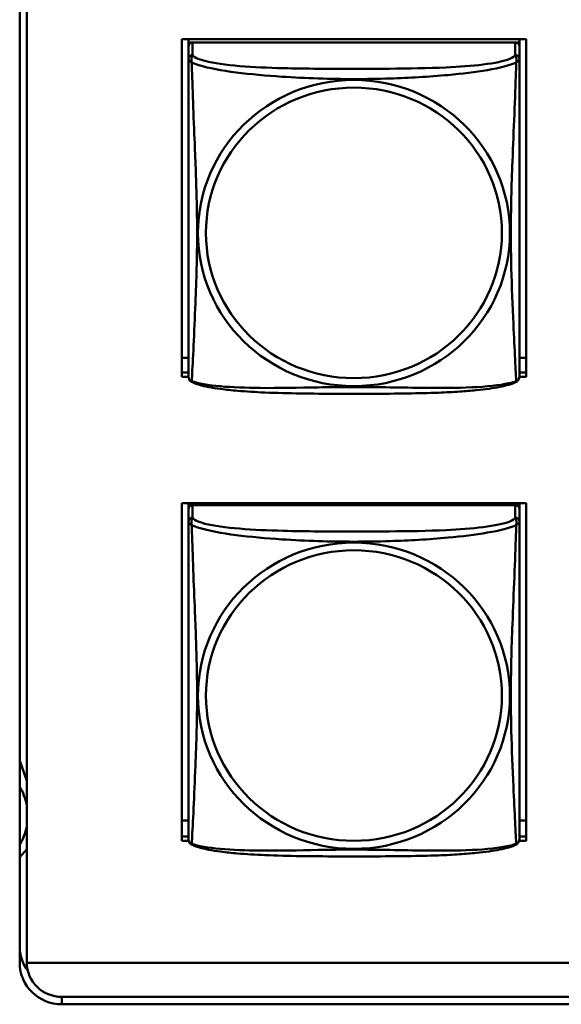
# Model space of a CAD drawing. Header units: inches. Extents: x 2.9 to 75, y -2.3 to 43.7.
# Tile 98 of 155: x 53.6 to 54.3, y 10.9 to 12.3. Entities that reach past the tile are written whole.
import ezdxf

# ---------------------------------------------------------------- set-up
doc = ezdxf.new("R2010")
doc.units = ezdxf.units.IN
doc.header["$MEASUREMENT"] = 0
doc.layers.add('Visible Edges(ROSSANSI)', color=7, linetype='Continuous', lineweight=50)
doc.layers.add('Visible Tangent Edges(ROSSANSI)', color=7, linetype='Continuous', lineweight=50)

msp = doc.modelspace()

# ---------------------------------------------------------------- linework, layer by layer
at = {"layer": 'Visible Edges(ROSSANSI)'}
for p, q in [((53.5653, 10.9857), (53.5653, 15.9388)), ((53.5753, 15.9393), (53.5753, 10.9862)), ((53.7968, 11.8229), (53.7968, 12.3054)), ((53.7968, 12.3054), (54.2883, 12.3054)), ((53.8063, 12.3054), (53.8063, 12.3005)), ((54.2788, 12.3054), (54.2788, 12.3005)), ((54.2883, 12.3054), (54.2883, 11.8229)), ((53.8063, 12.2948), (53.8063, 12.3005)), ((53.8063, 12.3005), (53.8121, 12.3005)), ((53.8063, 12.2947), (53.8063, 12.277)), ((54.2729, 12.3005), (53.8122, 12.3005)), ((54.273, 12.3005), (54.2788, 12.3005)), ((54.2788, 12.3005), (54.2788, 12.2947)), ((54.2788, 12.277), (54.2788, 12.2947)), ((53.8063, 11.8499), (53.7968, 11.8499)), ((54.2883, 11.8499), (54.2788, 11.8499)), ((53.7968, 11.829), (53.8063, 11.829)), ((54.2788, 11.829), (54.2883, 11.829)), ((53.8064, 11.8229), (53.7968, 11.8229)), ((54.2883, 11.8229), (54.2787, 11.8229)), ((53.7968, 11.1602), (53.7968, 11.6427)), ((53.7968, 11.6427), (54.2883, 11.6427)), ((53.8063, 11.6427), (53.8063, 11.6397)), ((53.8063, 11.634), (53.8063, 11.6397)), ((53.8063, 11.6397), (53.8121, 11.6397)), ((53.8063, 11.6339), (53.8063, 11.6162)), ((54.2729, 11.6397), (53.8122, 11.6397)), ((54.273, 11.6397), (54.2788, 11.6397)), ((54.2788, 11.6427), (54.2788, 11.6397)), ((54.2788, 11.6397), (54.2788, 11.6339)), ((54.2788, 11.6162), (54.2788, 11.6339)), ((54.2883, 11.6427), (54.2883, 11.1602)), ((53.5753, 11.2458), (53.5653, 11.2743)), ((53.8063, 11.1892), (53.7968, 11.1892)), ((54.2883, 11.1892), (54.2788, 11.1892)), ((53.7968, 11.1663), (53.8063, 11.1663)), ((54.2788, 11.1663), (54.2883, 11.1663)), ((53.8067, 11.1602), (53.7968, 11.1602)), ((54.2883, 11.1602), (54.2784, 11.1602)), ((53.5653, 11.1369), (53.5753, 11.1482)), ((53.5753, 10.9862), (66.2452, 10.9862)), ((66.2831, 10.9374), (53.6253, 10.9374)), ((66.2831, 10.9268), (53.6253, 10.9268))]:
    msp.add_line(p, q, dxfattribs=at)
for centre, start, end in [((53.8201, 11.824), 180, 189.1496), ((54.265, 11.824), 350.8504, 360), ((53.8201, 11.1633), 180, 189.1496), ((54.265, 11.1633), 350.8504, 360)]:
    msp.add_arc(centre, 0.0138, start, end, dxfattribs=at)
for centre, major_axis, start_param, end_param in [((53.8122, 12.2947), (-0.00591, 0), 4.712389, 6.283185), ((54.2729, 12.2947), (0.00591, 0), 0, 1.570796), ((53.8122, 11.6339), (-0.00591, 0), 4.712389, 6.283185), ((54.2729, 11.6339), (0.00591, 0), 0, 1.570796), ((53.4938, 11.1961), (0.083, 0), 0.194235, 0.534126), ((53.4938, 11.1961), (0.083, 0), 5.749059, 6.088951), ((53.6253, 11.0094), (-0.06, 0), 0, 0.62807), ((53.6253, 10.9857), (-0.06, 0), 0, 1.570796), ((53.6253, 10.9865), (-0.05, 0), 0.007739, 1.570796)]:
    msp.add_ellipse(centre, major_axis=major_axis, ratio=0.981793, start_param=start_param, end_param=end_param, dxfattribs=at)
for points, knots in [([(53.8063, 12.277), (53.8063, 12.2744), (53.8063, 12.2698), (53.8063, 12.2637), (53.8063, 12.2524), (53.8063, 12.236), (53.8063, 12.2182), (53.8063, 12.2003), (53.8063, 12.1811), (53.8063, 12.162), (53.8063, 12.1349), (53.8063, 12.1077), (53.8063, 12.0809), (53.8063, 12.0642), (53.8063, 12.0475), (53.8063, 12.0309), (53.8063, 11.9977), (53.8063, 11.9645), (53.8063, 11.9323), (53.8063, 11.8921), (53.8063, 11.8517), (53.8063, 11.8331), (53.8063, 11.8273), (53.8063, 11.8241), (53.8063, 11.824)], [0.325731, 0.325731, 0.325731, 0.325731, 0.404774, 0.404774, 0.404774, 0.550532, 0.550532, 0.550532, 0.69629, 0.69629, 0.69629, 0.902598, 0.902598, 0.902598, 1.03154, 1.03154, 1.03154, 1.289425, 1.289425, 1.289425, 1.610774, 1.610774, 1.610774, 1.710218, 1.710218, 1.710218, 1.710218]), ([(54.2788, 11.824), (54.2788, 11.824), (54.2788, 11.8249), (54.2788, 11.8266), (54.2788, 11.8313), (54.2788, 11.8422), (54.2788, 11.856), (54.2788, 11.8699), (54.2788, 11.8864), (54.2788, 11.9038), (54.2788, 11.9285), (54.2788, 11.9548), (54.2788, 11.9812), (54.2788, 11.9977), (54.2788, 12.0143), (54.2788, 12.0309), (54.2788, 12.0641), (54.2788, 12.0974), (54.2788, 12.1314), (54.2788, 12.1737), (54.2788, 12.2195), (54.2788, 12.2511), (54.2788, 12.2635), (54.2788, 12.2729), (54.2788, 12.277)], [0.352862, 0.352862, 0.352862, 0.352862, 0.404774, 0.404774, 0.404774, 0.550532, 0.550532, 0.550532, 0.69629, 0.69629, 0.69629, 0.902598, 0.902598, 0.902598, 1.03154, 1.03154, 1.03154, 1.289425, 1.289425, 1.289425, 1.610774, 1.610774, 1.610774, 1.73735, 1.73735, 1.73735, 1.73735]), ([(53.8105, 11.8159), (53.81, 11.8162), (53.8094, 11.8166), (53.8085, 11.8174), (53.8082, 11.8179), (53.8075, 11.8188), (53.8073, 11.8192), (53.8069, 11.82), (53.8068, 11.8204), (53.8066, 11.8212), (53.8066, 11.8215), (53.8065, 11.8218)], [0.02273771, 0.02273771, 0.02273771, 0.02273771, 0.02954865, 0.02954865, 0.03635958, 0.03635958, 0.04317052, 0.04317052, 0.04998146, 0.04998146, 0.0567924, 0.0567924, 0.0567924, 0.0567924]), ([(54.2746, 11.8159), (54.2712, 11.8142), (54.2677, 11.8129), (54.2597, 11.8105), (54.2552, 11.8094), (54.2457, 11.8075), (54.2407, 11.8067), (54.2296, 11.8051), (54.2234, 11.8044), (54.2095, 11.803), (54.2017, 11.8024), (54.1839, 11.8012), (54.1737, 11.8007), (54.1488, 11.7997), (54.1341, 11.7994), (54.1024, 11.7989), (54.0854, 11.7988), (54.0514, 11.7987), (54.0344, 11.7987), (54.0004, 11.7988), (53.9833, 11.7989), (53.9493, 11.7994), (53.9322, 11.7998), (53.902, 11.8011), (53.8888, 11.8019), (53.8679, 11.8037), (53.8598, 11.8046), (53.8462, 11.8064), (53.8405, 11.8073), (53.8304, 11.8093), (53.826, 11.8103), (53.8177, 11.8127), (53.814, 11.8141), (53.8105, 11.8159)], [-1.678204, -1.678204, -1.678204, -1.678204, -1.629815, -1.629815, -1.580861, -1.580861, -1.532583, -1.532583, -1.479316, -1.479316, -1.416961, -1.416961, -1.337799, -1.337799, -1.226353, -1.226353, -1.09702, -1.09702, -0.967687, -0.967687, -0.838354, -0.838354, -0.709022, -0.709022, -0.60577, -0.60577, -0.53827, -0.53827, -0.483941, -0.483941, -0.435529, -0.435529, -0.384876, -0.384876, -0.384876, -0.384876]), ([(54.2746, 11.8159), (54.2751, 11.8162), (54.2757, 11.8166), (54.2766, 11.8174), (54.2769, 11.8179), (54.2775, 11.8188), (54.2778, 11.8192), (54.2781, 11.82), (54.2783, 11.8204), (54.2785, 11.8212), (54.2785, 11.8215), (54.2786, 11.8218)], [0.02273771, 0.02273771, 0.02273771, 0.02273771, 0.02954865, 0.02954865, 0.03635958, 0.03635958, 0.04317052, 0.04317052, 0.04998146, 0.04998146, 0.0567924, 0.0567924, 0.0567924, 0.0567924]), ([(53.8063, 11.6162), (53.8063, 11.6137), (53.8063, 11.6091), (53.8063, 11.6029), (53.8063, 11.5917), (53.8063, 11.5753), (53.8063, 11.5574), (53.8063, 11.5396), (53.8063, 11.5204), (53.8063, 11.5012), (53.8063, 11.4741), (53.8063, 11.4469), (53.8063, 11.4202), (53.8063, 11.4034), (53.8063, 11.3868), (53.8063, 11.3702), (53.8063, 11.3369), (53.8063, 11.3037), (53.8063, 11.2715), (53.8063, 11.2314), (53.8063, 11.1909), (53.8063, 11.1723), (53.8063, 11.1665), (53.8063, 11.1633), (53.8063, 11.1633)], [0.325731, 0.325731, 0.325731, 0.325731, 0.404774, 0.404774, 0.404774, 0.550532, 0.550532, 0.550532, 0.69629, 0.69629, 0.69629, 0.902598, 0.902598, 0.902598, 1.03154, 1.03154, 1.03154, 1.289425, 1.289425, 1.289425, 1.610774, 1.610774, 1.610774, 1.710218, 1.710218, 1.710218, 1.710218]), ([(54.2788, 11.1633), (54.2788, 11.1633), (54.2788, 11.1642), (54.2788, 11.1658), (54.2788, 11.1705), (54.2788, 11.1814), (54.2788, 11.1953), (54.2788, 11.2091), (54.2788, 11.2257), (54.2788, 11.2431), (54.2788, 11.2677), (54.2788, 11.2941), (54.2788, 11.3205), (54.2788, 11.337), (54.2788, 11.3536), (54.2788, 11.3702), (54.2788, 11.4034), (54.2788, 11.4367), (54.2788, 11.4706), (54.2788, 11.513), (54.2788, 11.5588), (54.2788, 11.5903), (54.2788, 11.6028), (54.2788, 11.6122), (54.2788, 11.6162)], [0.352862, 0.352862, 0.352862, 0.352862, 0.404774, 0.404774, 0.404774, 0.550532, 0.550532, 0.550532, 0.69629, 0.69629, 0.69629, 0.902598, 0.902598, 0.902598, 1.03154, 1.03154, 1.03154, 1.289425, 1.289425, 1.289425, 1.610774, 1.610774, 1.610774, 1.73735, 1.73735, 1.73735, 1.73735]), ([(53.8105, 11.1552), (53.81, 11.1555), (53.8094, 11.1558), (53.8085, 11.1567), (53.8082, 11.1571), (53.8075, 11.158), (53.8073, 11.1585), (53.8069, 11.1593), (53.8068, 11.1597), (53.8066, 11.1604), (53.8066, 11.1608), (53.8065, 11.1611)], [0.02273771, 0.02273771, 0.02273771, 0.02273771, 0.02954865, 0.02954865, 0.03635958, 0.03635958, 0.04317052, 0.04317052, 0.04998146, 0.04998146, 0.0567924, 0.0567924, 0.0567924, 0.0567924]), ([(54.2746, 11.1552), (54.2712, 11.1534), (54.2677, 11.1521), (54.2597, 11.1497), (54.2552, 11.1487), (54.2457, 11.1468), (54.2407, 11.1459), (54.2296, 11.1443), (54.2234, 11.1436), (54.2095, 11.1422), (54.2017, 11.1416), (54.1839, 11.1404), (54.1737, 11.1399), (54.1488, 11.139), (54.1341, 11.1386), (54.1024, 11.1382), (54.0854, 11.1381), (54.0514, 11.138), (54.0344, 11.138), (54.0004, 11.1381), (53.9833, 11.1382), (53.9493, 11.1387), (53.9322, 11.1391), (53.902, 11.1404), (53.8888, 11.1411), (53.8679, 11.1429), (53.8598, 11.1438), (53.8462, 11.1456), (53.8405, 11.1466), (53.8304, 11.1485), (53.826, 11.1496), (53.8177, 11.152), (53.814, 11.1533), (53.8105, 11.1552)], [-1.678204, -1.678204, -1.678204, -1.678204, -1.629815, -1.629815, -1.580861, -1.580861, -1.532583, -1.532583, -1.479316, -1.479316, -1.416961, -1.416961, -1.337799, -1.337799, -1.226353, -1.226353, -1.09702, -1.09702, -0.967687, -0.967687, -0.838354, -0.838354, -0.709022, -0.709022, -0.60577, -0.60577, -0.53827, -0.53827, -0.483941, -0.483941, -0.435529, -0.435529, -0.384876, -0.384876, -0.384876, -0.384876]), ([(54.2746, 11.1552), (54.2751, 11.1555), (54.2757, 11.1558), (54.2766, 11.1567), (54.2769, 11.1571), (54.2775, 11.158), (54.2778, 11.1585), (54.2781, 11.1593), (54.2783, 11.1597), (54.2785, 11.1604), (54.2785, 11.1608), (54.2786, 11.1611)], [0.02273771, 0.02273771, 0.02273771, 0.02273771, 0.02954865, 0.02954865, 0.03635958, 0.03635958, 0.04317052, 0.04317052, 0.04998146, 0.04998146, 0.0567924, 0.0567924, 0.0567924, 0.0567924])]:
    msp.add_open_spline(points, degree=3, knots=knots, dxfattribs=at)
at = {"layer": 'Visible Tangent Edges(ROSSANSI)'}
for p, q in [((53.8122, 12.2828), (53.8122, 12.3005)), ((54.2729, 12.3005), (54.2729, 12.2828)), ((53.8122, 11.622), (53.8122, 11.6397)), ((54.2729, 11.6397), (54.2729, 11.622)), ((53.6253, 10.9268), (53.6253, 10.9374))]:
    msp.add_line(p, q, dxfattribs=at)
for centre, major_axis, start_param, end_param in [((53.8122, 12.277), (-0.00591, 0), 4.712389, 6.283185), ((54.2729, 12.277), (0.00591, 0), 0, 1.570796), ((53.8122, 11.6162), (-0.00591, 0), 4.712389, 6.283185), ((54.2729, 11.6162), (0.00591, 0), 0, 1.570796)]:
    msp.add_ellipse(centre, major_axis=major_axis, ratio=0.981793, start_param=start_param, end_param=end_param, dxfattribs=at)
for centre, major_axis in [((54.0425, 12.0283), (-0.2227, 0)), ((54.0425, 12.0285), (-0.2113, 0)), ((54.0425, 11.3675), (-0.2227, 0)), ((54.0425, 11.3677), (-0.2113, 0))]:
    msp.add_ellipse(centre, major_axis=major_axis, ratio=0.981793, dxfattribs=at)
for points, knots in [([(53.8063, 12.277), (53.8063, 12.2767), (53.8063, 12.2764), (53.8064, 12.276), (53.8064, 12.2758), (53.8066, 12.2755), (53.8066, 12.2754), (53.8068, 12.2752), (53.8069, 12.2751), (53.8071, 12.2749), (53.8073, 12.2747), (53.8078, 12.2741), (53.8083, 12.2737), (53.8095, 12.2728), (53.8101, 12.2723), (53.8109, 12.2717)], [-0.0844808, -0.0844808, -0.0844808, -0.0844808, -0.06943799, -0.06943799, -0.05587828, -0.05587828, -0.04740346, -0.04740346, -0.04210669, -0.04210669, -0.03151317, -0.03151317, -0.01456352, -0.01456352, 0.00026741, 0.00026741, 0.00026741, 0.00026741]), ([(53.8109, 12.2717), (53.8107, 12.2728), (53.8105, 12.2739), (53.8105, 12.2758), (53.8105, 12.2768), (53.8107, 12.2781), (53.8108, 12.2785), (53.811, 12.2792), (53.811, 12.2794), (53.8112, 12.2799), (53.8113, 12.2801), (53.8115, 12.2809), (53.8117, 12.2813), (53.812, 12.282), (53.8121, 12.2824), (53.8122, 12.2828)], [-0.00026741, -0.00026741, -0.00026741, -0.00026741, 0.01456352, 0.01456352, 0.03151317, 0.03151317, 0.04210669, 0.04210669, 0.04740346, 0.04740346, 0.05587828, 0.05587828, 0.06943799, 0.06943799, 0.0844808, 0.0844808, 0.0844808, 0.0844808]), ([(54.2729, 12.2828), (54.2723, 12.2808), (54.2696, 12.2788), (54.2652, 12.2771), (54.257, 12.2738), (54.2431, 12.271), (54.227, 12.269), (54.2108, 12.267), (54.1926, 12.2657), (54.174, 12.2648), (54.1477, 12.2636), (54.1204, 12.2632), (54.0933, 12.263), (54.0764, 12.2629), (54.0595, 12.2628), (54.0425, 12.2628), (54.0087, 12.2628), (53.9748, 12.2629), (53.9411, 12.2637), (53.8991, 12.2648), (53.8552, 12.2675), (53.8297, 12.274), (53.8196, 12.2765), (53.8132, 12.2796), (53.8122, 12.2828)], [0.325731, 0.325731, 0.325731, 0.325731, 0.404774, 0.404774, 0.404774, 0.550532, 0.550532, 0.550532, 0.69629, 0.69629, 0.69629, 0.902598, 0.902598, 0.902598, 1.03154, 1.03154, 1.03154, 1.289425, 1.289425, 1.289425, 1.610774, 1.610774, 1.610774, 1.73735, 1.73735, 1.73735, 1.73735]), ([(54.2729, 12.2828), (54.2729, 12.2824), (54.2731, 12.282), (54.2734, 12.2813), (54.2736, 12.2809), (54.2738, 12.2801), (54.2739, 12.2799), (54.2741, 12.2794), (54.2741, 12.2792), (54.2743, 12.2785), (54.2744, 12.2781), (54.2746, 12.2768), (54.2746, 12.2758), (54.2745, 12.2739), (54.2744, 12.2728), (54.2742, 12.2717)], [-0.0844808, -0.0844808, -0.0844808, -0.0844808, -0.06943799, -0.06943799, -0.05587828, -0.05587828, -0.04740346, -0.04740346, -0.04210669, -0.04210669, -0.03151317, -0.03151317, -0.01456352, -0.01456352, 0.00026741, 0.00026741, 0.00026741, 0.00026741]), ([(54.2742, 12.2717), (54.275, 12.2723), (54.2756, 12.2728), (54.2768, 12.2737), (54.2772, 12.2741), (54.2778, 12.2747), (54.278, 12.2749), (54.2782, 12.2751), (54.2783, 12.2752), (54.2784, 12.2754), (54.2785, 12.2755), (54.2787, 12.2758), (54.2787, 12.276), (54.2788, 12.2764), (54.2788, 12.2767), (54.2788, 12.277)], [-0.00026741, -0.00026741, -0.00026741, -0.00026741, 0.01456352, 0.01456352, 0.03151317, 0.03151317, 0.04210669, 0.04210669, 0.04740346, 0.04740346, 0.05587828, 0.05587828, 0.06943799, 0.06943799, 0.0844808, 0.0844808, 0.0844808, 0.0844808]), ([(53.8109, 11.8168), (53.811, 11.8184), (53.8111, 11.8207), (53.8113, 11.8235), (53.8124, 11.8434), (53.8145, 11.8865), (53.8162, 11.928), (53.8176, 11.9613), (53.8186, 11.9949), (53.8186, 12.0283), (53.8186, 12.045), (53.8183, 12.0618), (53.8179, 12.0788), (53.8172, 12.106), (53.8161, 12.1341), (53.8149, 12.1626), (53.8141, 12.1828), (53.8132, 12.2033), (53.8125, 12.2225), (53.8118, 12.2416), (53.8112, 12.2594), (53.8109, 12.2717)], [-1.657319, -1.657319, -1.657319, -1.657319, -1.610774, -1.610774, -1.610774, -1.289425, -1.289425, -1.289425, -1.03154, -1.03154, -1.03154, -0.902598, -0.902598, -0.902598, -0.69629, -0.69629, -0.69629, -0.550532, -0.550532, -0.550532, -0.405761, -0.405761, -0.405761, -0.405761]), ([(53.8109, 12.2717), (53.8137, 12.2704), (53.8172, 12.2691), (53.8212, 12.2679), (53.8488, 12.2596), (53.8958, 12.2545), (53.9394, 12.2516), (53.9743, 12.2493), (54.0085, 12.2482), (54.0425, 12.2482), (54.0596, 12.2482), (54.0766, 12.2485), (54.0938, 12.249), (54.1213, 12.2499), (54.1494, 12.2515), (54.1771, 12.254), (54.1966, 12.2558), (54.216, 12.2582), (54.2333, 12.2611), (54.2505, 12.2641), (54.2654, 12.2677), (54.2742, 12.2717)], [-1.657319, -1.657319, -1.657319, -1.657319, -1.610774, -1.610774, -1.610774, -1.289425, -1.289425, -1.289425, -1.03154, -1.03154, -1.03154, -0.902598, -0.902598, -0.902598, -0.69629, -0.69629, -0.69629, -0.550532, -0.550532, -0.550532, -0.405761, -0.405761, -0.405761, -0.405761]), ([(54.2742, 12.2717), (54.2741, 12.2677), (54.274, 12.2632), (54.2738, 12.2582), (54.2727, 12.2238), (54.2706, 12.1746), (54.2689, 12.1307), (54.2675, 12.0954), (54.2665, 12.0618), (54.2665, 12.0283), (54.2665, 12.0116), (54.2668, 11.9949), (54.2672, 11.9782), (54.2679, 11.9514), (54.269, 11.9242), (54.2702, 11.8984), (54.271, 11.8802), (54.2719, 11.8627), (54.2726, 11.848), (54.2733, 11.8334), (54.2739, 11.8218), (54.2742, 11.8168)], [-1.657319, -1.657319, -1.657319, -1.657319, -1.610774, -1.610774, -1.610774, -1.289425, -1.289425, -1.289425, -1.03154, -1.03154, -1.03154, -0.902598, -0.902598, -0.902598, -0.69629, -0.69629, -0.69629, -0.550532, -0.550532, -0.550532, -0.405761, -0.405761, -0.405761, -0.405761]), ([(53.8109, 11.8168), (53.8101, 11.817), (53.8095, 11.8172), (53.8083, 11.818), (53.8078, 11.8185), (53.8073, 11.8194), (53.8071, 11.8198), (53.8069, 11.8204), (53.8068, 11.8206), (53.8066, 11.8211), (53.8066, 11.8214), (53.8065, 11.8218), (53.8065, 11.8218), (53.8065, 11.8218)], [-0.00026741, -0.00026741, -0.00026741, -0.00026741, 0.01456352, 0.01456352, 0.03151317, 0.03151317, 0.04210669, 0.04210669, 0.04740346, 0.04740346, 0.05587828, 0.05587828, 0.0567924, 0.0567924, 0.0567924, 0.0567924]), ([(53.8105, 11.8159), (53.8105, 11.8159), (53.8105, 11.816), (53.8105, 11.8162), (53.8107, 11.8164), (53.8109, 11.8168)], [-0.02273771, -0.02273771, -0.02273771, -0.02273771, -0.01456352, -0.01456352, 0.00026741, 0.00026741, 0.00026741, 0.00026741]), ([(54.2742, 11.8168), (54.2714, 11.8157), (54.2679, 11.8147), (54.2639, 11.8138), (54.2363, 11.8076), (54.1893, 11.8067), (54.1457, 11.8071), (54.1108, 11.8075), (54.0766, 11.8084), (54.0425, 11.8084), (54.0255, 11.8084), (54.0085, 11.8082), (53.9913, 11.8079), (53.9638, 11.8075), (53.9357, 11.8068), (53.908, 11.807), (53.8884, 11.8072), (53.8691, 11.8079), (53.8518, 11.8094), (53.8346, 11.811), (53.8197, 11.8134), (53.8109, 11.8168)], [-1.657319, -1.657319, -1.657319, -1.657319, -1.610774, -1.610774, -1.610774, -1.289425, -1.289425, -1.289425, -1.03154, -1.03154, -1.03154, -0.902598, -0.902598, -0.902598, -0.69629, -0.69629, -0.69629, -0.550532, -0.550532, -0.550532, -0.405761, -0.405761, -0.405761, -0.405761]), ([(54.2786, 11.8218), (54.2786, 11.8218), (54.2786, 11.8218), (54.2785, 11.8214), (54.2784, 11.8211), (54.2783, 11.8206), (54.2782, 11.8204), (54.278, 11.8198), (54.2778, 11.8194), (54.2772, 11.8185), (54.2768, 11.818), (54.2756, 11.8172), (54.275, 11.817), (54.2742, 11.8168)], [-0.0567924, -0.0567924, -0.0567924, -0.0567924, -0.05587828, -0.05587828, -0.04740346, -0.04740346, -0.04210669, -0.04210669, -0.03151317, -0.03151317, -0.01456352, -0.01456352, 0.00026741, 0.00026741, 0.00026741, 0.00026741]), ([(54.2742, 11.8168), (54.2744, 11.8164), (54.2745, 11.8162), (54.2746, 11.816), (54.2746, 11.8159), (54.2746, 11.8159)], [-0.00026741, -0.00026741, -0.00026741, -0.00026741, 0.01456352, 0.01456352, 0.02273771, 0.02273771, 0.02273771, 0.02273771]), ([(53.8063, 11.6162), (53.8063, 11.6159), (53.8063, 11.6157), (53.8064, 11.6153), (53.8064, 11.6151), (53.8066, 11.6148), (53.8066, 11.6147), (53.8068, 11.6145), (53.8069, 11.6144), (53.8071, 11.6141), (53.8073, 11.6139), (53.8078, 11.6134), (53.8083, 11.613), (53.8095, 11.612), (53.8101, 11.6115), (53.8109, 11.611)], [-0.0844808, -0.0844808, -0.0844808, -0.0844808, -0.06943799, -0.06943799, -0.05587828, -0.05587828, -0.04740346, -0.04740346, -0.04210669, -0.04210669, -0.03151317, -0.03151317, -0.01456352, -0.01456352, 0.00026741, 0.00026741, 0.00026741, 0.00026741]), ([(53.8109, 11.611), (53.8107, 11.6121), (53.8105, 11.6131), (53.8105, 11.6151), (53.8105, 11.616), (53.8107, 11.6173), (53.8108, 11.6178), (53.811, 11.6184), (53.811, 11.6186), (53.8112, 11.6191), (53.8113, 11.6194), (53.8115, 11.6201), (53.8117, 11.6205), (53.812, 11.6213), (53.8121, 11.6217), (53.8122, 11.622)], [-0.00026741, -0.00026741, -0.00026741, -0.00026741, 0.01456352, 0.01456352, 0.03151317, 0.03151317, 0.04210669, 0.04210669, 0.04740346, 0.04740346, 0.05587828, 0.05587828, 0.06943799, 0.06943799, 0.0844808, 0.0844808, 0.0844808, 0.0844808]), ([(54.2729, 11.622), (54.2723, 11.6201), (54.2696, 11.6181), (54.2652, 11.6163), (54.257, 11.613), (54.2431, 11.6103), (54.227, 11.6083), (54.2108, 11.6063), (54.1926, 11.605), (54.174, 11.6041), (54.1477, 11.6028), (54.1204, 11.6024), (54.0933, 11.6022), (54.0764, 11.6021), (54.0595, 11.6021), (54.0425, 11.6021), (54.0087, 11.6021), (53.9748, 11.6021), (53.9411, 11.603), (53.8991, 11.6041), (53.8552, 11.6068), (53.8297, 11.6132), (53.8196, 11.6158), (53.8132, 11.6189), (53.8122, 11.622)], [0.325731, 0.325731, 0.325731, 0.325731, 0.404774, 0.404774, 0.404774, 0.550532, 0.550532, 0.550532, 0.69629, 0.69629, 0.69629, 0.902598, 0.902598, 0.902598, 1.03154, 1.03154, 1.03154, 1.289425, 1.289425, 1.289425, 1.610774, 1.610774, 1.610774, 1.73735, 1.73735, 1.73735, 1.73735]), ([(54.2729, 11.622), (54.2729, 11.6217), (54.2731, 11.6213), (54.2734, 11.6205), (54.2736, 11.6201), (54.2738, 11.6194), (54.2739, 11.6191), (54.2741, 11.6186), (54.2741, 11.6184), (54.2743, 11.6178), (54.2744, 11.6173), (54.2746, 11.616), (54.2746, 11.6151), (54.2745, 11.6131), (54.2744, 11.6121), (54.2742, 11.611)], [-0.0844808, -0.0844808, -0.0844808, -0.0844808, -0.06943799, -0.06943799, -0.05587828, -0.05587828, -0.04740346, -0.04740346, -0.04210669, -0.04210669, -0.03151317, -0.03151317, -0.01456352, -0.01456352, 0.00026741, 0.00026741, 0.00026741, 0.00026741]), ([(54.2742, 11.611), (54.275, 11.6115), (54.2756, 11.612), (54.2768, 11.613), (54.2772, 11.6134), (54.2778, 11.6139), (54.278, 11.6141), (54.2782, 11.6144), (54.2783, 11.6145), (54.2784, 11.6147), (54.2785, 11.6148), (54.2787, 11.6151), (54.2787, 11.6153), (54.2788, 11.6157), (54.2788, 11.6159), (54.2788, 11.6162)], [-0.00026741, -0.00026741, -0.00026741, -0.00026741, 0.01456352, 0.01456352, 0.03151317, 0.03151317, 0.04210669, 0.04210669, 0.04740346, 0.04740346, 0.05587828, 0.05587828, 0.06943799, 0.06943799, 0.0844808, 0.0844808, 0.0844808, 0.0844808]), ([(53.8109, 11.156), (53.811, 11.1576), (53.8111, 11.1599), (53.8113, 11.1628), (53.8124, 11.1826), (53.8145, 11.2258), (53.8162, 11.2673), (53.8176, 11.3006), (53.8186, 11.3341), (53.8186, 11.3676), (53.8186, 11.3843), (53.8183, 11.4011), (53.8179, 11.4181), (53.8172, 11.4453), (53.8161, 11.4733), (53.8149, 11.5019), (53.8141, 11.5221), (53.8132, 11.5426), (53.8125, 11.5618), (53.8118, 11.5809), (53.8112, 11.5986), (53.8109, 11.611)], [-1.657319, -1.657319, -1.657319, -1.657319, -1.610774, -1.610774, -1.610774, -1.289425, -1.289425, -1.289425, -1.03154, -1.03154, -1.03154, -0.902598, -0.902598, -0.902598, -0.69629, -0.69629, -0.69629, -0.550532, -0.550532, -0.550532, -0.405761, -0.405761, -0.405761, -0.405761]), ([(53.8109, 11.611), (53.8137, 11.6097), (53.8172, 11.6084), (53.8212, 11.6072), (53.8488, 11.5988), (53.8958, 11.5937), (53.9394, 11.5908), (53.9743, 11.5885), (54.0085, 11.5875), (54.0425, 11.5875), (54.0596, 11.5875), (54.0766, 11.5877), (54.0938, 11.5883), (54.1213, 11.5892), (54.1494, 11.5907), (54.1771, 11.5933), (54.1966, 11.5951), (54.216, 11.5974), (54.2333, 11.6004), (54.2505, 11.6033), (54.2654, 11.6069), (54.2742, 11.611)], [-1.657319, -1.657319, -1.657319, -1.657319, -1.610774, -1.610774, -1.610774, -1.289425, -1.289425, -1.289425, -1.03154, -1.03154, -1.03154, -0.902598, -0.902598, -0.902598, -0.69629, -0.69629, -0.69629, -0.550532, -0.550532, -0.550532, -0.405761, -0.405761, -0.405761, -0.405761]), ([(54.2742, 11.611), (54.2741, 11.607), (54.274, 11.6024), (54.2738, 11.5974), (54.2727, 11.563), (54.2706, 11.5139), (54.2689, 11.4699), (54.2675, 11.4346), (54.2665, 11.401), (54.2665, 11.3676), (54.2665, 11.3508), (54.2668, 11.3341), (54.2672, 11.3174), (54.2679, 11.2906), (54.269, 11.2635), (54.2702, 11.2377), (54.271, 11.2195), (54.2719, 11.202), (54.2726, 11.1873), (54.2733, 11.1726), (54.2739, 11.161), (54.2742, 11.156)], [-1.657319, -1.657319, -1.657319, -1.657319, -1.610774, -1.610774, -1.610774, -1.289425, -1.289425, -1.289425, -1.03154, -1.03154, -1.03154, -0.902598, -0.902598, -0.902598, -0.69629, -0.69629, -0.69629, -0.550532, -0.550532, -0.550532, -0.405761, -0.405761, -0.405761, -0.405761]), ([(53.8109, 11.156), (53.8101, 11.1562), (53.8095, 11.1565), (53.8083, 11.1573), (53.8078, 11.1578), (53.8073, 11.1587), (53.8071, 11.1591), (53.8069, 11.1596), (53.8068, 11.1598), (53.8066, 11.1603), (53.8066, 11.1607), (53.8065, 11.161), (53.8065, 11.1611), (53.8065, 11.1611)], [-0.00026741, -0.00026741, -0.00026741, -0.00026741, 0.01456352, 0.01456352, 0.03151317, 0.03151317, 0.04210669, 0.04210669, 0.04740346, 0.04740346, 0.05587828, 0.05587828, 0.0567924, 0.0567924, 0.0567924, 0.0567924]), ([(53.8105, 11.1552), (53.8105, 11.1552), (53.8105, 11.1552), (53.8105, 11.1554), (53.8107, 11.1557), (53.8109, 11.156)], [-0.02273771, -0.02273771, -0.02273771, -0.02273771, -0.01456352, -0.01456352, 0.00026741, 0.00026741, 0.00026741, 0.00026741]), ([(54.2742, 11.156), (54.2714, 11.155), (54.2679, 11.154), (54.2639, 11.1531), (54.2363, 11.1468), (54.1893, 11.1459), (54.1457, 11.1464), (54.1108, 11.1467), (54.0766, 11.1477), (54.0425, 11.1477), (54.0255, 11.1477), (54.0085, 11.1475), (53.9913, 11.1472), (53.9638, 11.1467), (53.9357, 11.1461), (53.908, 11.1463), (53.8884, 11.1465), (53.8691, 11.1471), (53.8518, 11.1487), (53.8346, 11.1502), (53.8197, 11.1527), (53.8109, 11.156)], [-1.657319, -1.657319, -1.657319, -1.657319, -1.610774, -1.610774, -1.610774, -1.289425, -1.289425, -1.289425, -1.03154, -1.03154, -1.03154, -0.902598, -0.902598, -0.902598, -0.69629, -0.69629, -0.69629, -0.550532, -0.550532, -0.550532, -0.405761, -0.405761, -0.405761, -0.405761]), ([(54.2786, 11.1611), (54.2786, 11.1611), (54.2786, 11.161), (54.2785, 11.1607), (54.2784, 11.1603), (54.2783, 11.1598), (54.2782, 11.1596), (54.278, 11.1591), (54.2778, 11.1587), (54.2772, 11.1578), (54.2768, 11.1573), (54.2756, 11.1565), (54.275, 11.1562), (54.2742, 11.156)], [-0.0567924, -0.0567924, -0.0567924, -0.0567924, -0.05587828, -0.05587828, -0.04740346, -0.04740346, -0.04210669, -0.04210669, -0.03151317, -0.03151317, -0.01456352, -0.01456352, 0.00026741, 0.00026741, 0.00026741, 0.00026741]), ([(54.2742, 11.156), (54.2744, 11.1557), (54.2745, 11.1554), (54.2746, 11.1552), (54.2746, 11.1552), (54.2746, 11.1552)], [-0.00026741, -0.00026741, -0.00026741, -0.00026741, 0.01456352, 0.01456352, 0.02273771, 0.02273771, 0.02273771, 0.02273771])]:
    msp.add_open_spline(points, degree=3, knots=knots, dxfattribs=at)

doc.saveas('drawing.dxf')
